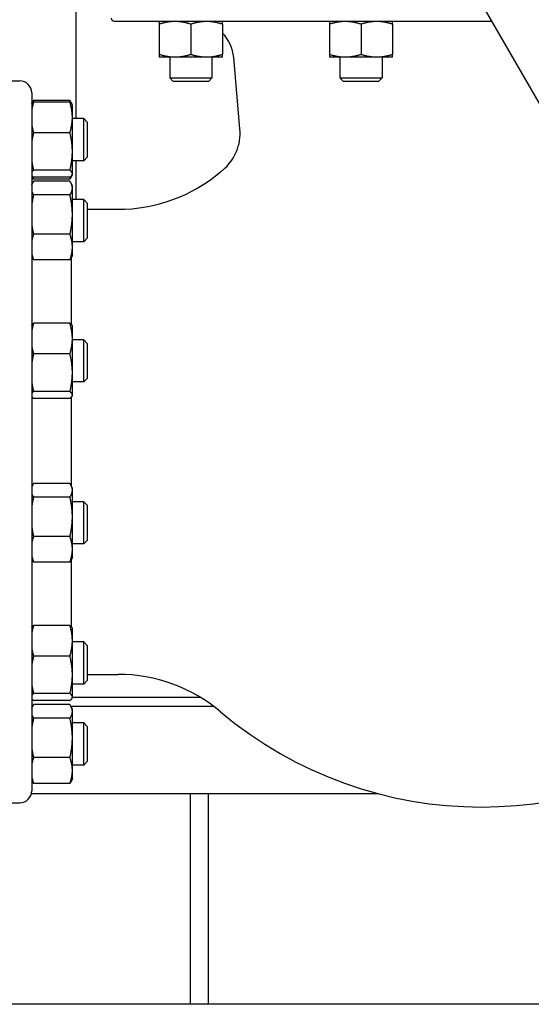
# Model space of a CAD drawing. Header units: inches. Extents: x 24 to 1128, y -94 to 748.
# Tile 79 of 256: x 282 to 292, y 298 to 318. Entities that reach past the tile are written whole.
import ezdxf

# ---------------------------------------------------------------- set-up
doc = ezdxf.new("R2010")
doc.units = ezdxf.units.IN
doc.header["$LTSCALE"] = 32
doc.header["$MEASUREMENT"] = 0
doc.layers.add('Visible (ANSI)', color=7, linetype='Continuous', lineweight=30)

msp = doc.modelspace()

# ---------------------------------------------------------------- linework, layer by layer
at = {"layer": 'Visible (ANSI)'}
for p, q in [((282.82561, 315.90464), (282.82561, 328.37612)), ((292.8773, 315.49441), (286.44652, 326.63284)), ((283.61902, 317.92912), (291.47161, 317.92912)), ((284.55551, 317.87053), (284.55551, 317.23772)), ((285.21151, 317.87053), (285.21151, 317.23772)), ((285.86751, 317.87053), (285.86751, 317.23772)), ((288.09396, 317.87053), (288.09396, 317.23772)), ((288.74996, 317.87053), (288.74996, 317.23772)), ((289.40596, 317.87053), (289.40596, 317.23772)), ((284.88351, 317.17912), (284.55551, 317.17912)), ((284.77401, 317.17912), (284.77401, 316.75077)), ((285.53951, 317.17912), (284.88351, 317.17912)), ((285.86751, 317.17912), (285.53951, 317.17912)), ((285.64901, 317.17912), (285.64901, 316.75077)), ((286.23279, 315.69149), (286.10307, 317.1742)), ((288.42196, 317.17912), (288.09396, 317.17912)), ((288.31246, 317.17912), (288.31246, 316.75077)), ((289.07796, 317.17912), (288.42196, 317.17912)), ((289.40596, 317.17912), (289.07796, 317.17912)), ((289.18746, 317.17912), (289.18746, 316.75077)), ((284.84016, 316.68462), (284.77401, 316.75077)), ((284.77401, 316.75077), (285.64901, 316.75077)), ((285.58286, 316.68462), (285.64901, 316.75077)), ((288.37861, 316.68462), (288.31246, 316.75077)), ((288.31246, 316.75077), (289.18746, 316.75077)), ((289.12131, 316.68462), (289.18746, 316.75077)), ((280.31102, 316.68862), (281.65202, 316.68862)), ((284.84016, 316.68462), (285.58286, 316.68462)), ((288.37861, 316.68462), (289.12131, 316.68462)), ((281.90202, 316.43862), (281.90202, 301.93862)), ((281.90202, 316.21402), (281.91037, 316.23193)), ((282.69615, 316.28457), (281.94089, 316.28457)), ((282.69615, 316.24767), (281.94089, 316.24767)), ((282.74277, 316.1974), (282.72667, 316.23193)), ((282.74802, 316.18614), (282.74277, 316.1974)), ((282.74802, 315.93002), (282.74802, 316.18614)), ((282.74802, 315.2221), (282.74802, 315.93002)), ((282.9851, 315.90464), (282.74802, 315.90464)), ((283.05802, 315.83173), (282.9851, 315.90464)), ((282.9851, 315.02964), (282.9851, 315.90464)), ((283.05802, 315.83173), (283.05802, 315.10256)), ((282.69615, 315.61236), (281.94089, 315.61236)), ((282.74802, 314.75923), (282.74802, 315.2221)), ((283.05802, 315.10256), (282.9851, 315.02964)), ((282.9851, 315.02964), (282.74802, 315.02964)), ((282.82561, 314.22232), (282.82561, 315.02964)), ((281.90202, 314.72026), (281.91037, 314.70236)), ((282.69615, 314.83184), (281.94089, 314.83184)), ((282.69615, 314.68662), (281.94089, 314.68662)), ((282.74277, 314.73688), (282.72667, 314.70236)), ((282.74802, 314.74814), (282.74277, 314.73688)), ((282.74802, 314.74814), (282.74802, 314.75923)), ((281.90202, 314.5317), (281.91037, 314.54961)), ((282.69615, 314.64971), (281.94089, 314.64971)), ((282.69615, 314.60225), (281.94089, 314.60225)), ((282.74802, 314.50382), (282.72667, 314.54961)), ((282.74802, 314.46077), (282.74802, 314.50382)), ((282.69615, 314.3193), (281.94089, 314.3193)), ((282.74802, 313.91058), (282.74802, 314.46077)), ((282.9851, 314.22232), (282.74802, 314.22232)), ((283.05802, 314.1494), (282.9851, 314.22232)), ((282.9851, 313.34732), (282.9851, 314.22232)), ((283.05802, 314.1494), (283.05802, 313.42024)), ((282.74802, 313.23463), (282.74802, 313.91058)), ((283.05802, 314.02044), (283.70054, 314.02044)), ((282.69615, 313.50187), (281.94089, 313.50187)), ((282.9851, 313.34732), (282.74802, 313.34732)), ((283.05802, 313.42024), (282.9851, 313.34732)), ((281.90202, 313.03794), (281.91037, 313.02003)), ((282.74802, 313.06582), (282.72667, 313.02003)), ((282.74802, 313.06582), (282.74802, 313.23463)), ((282.69615, 312.96739), (281.94089, 312.96739)), ((282.72902, 311.6218), (282.72902, 313.02507)), ((282.69615, 311.65147), (281.94089, 311.65147)), ((282.74802, 311.58995), (282.74277, 311.60121)), ((282.74802, 311.33382), (282.74802, 311.58995)), ((282.74802, 310.62591), (282.74802, 311.33382)), ((282.9851, 311.30845), (282.74802, 311.30845)), ((283.05802, 311.23553), (282.9851, 311.30845)), ((282.9851, 310.43345), (282.9851, 311.30845)), ((283.05802, 311.23553), (283.05802, 310.50637)), ((282.69615, 311.01617), (281.94089, 311.01617)), ((282.74802, 310.16303), (282.74802, 310.62591)), ((282.9851, 310.43345), (282.74802, 310.43345)), ((283.05802, 310.50637), (282.9851, 310.43345)), ((282.69615, 310.23564), (281.94089, 310.23564)), ((282.69615, 310.09042), (281.94089, 310.09042)), ((282.72902, 308.26605), (282.72902, 310.1201)), ((282.74802, 310.15195), (282.74277, 310.14069)), ((282.74802, 310.15195), (282.74802, 310.16303)), ((281.90202, 308.25318), (281.91037, 308.27109)), ((282.69615, 308.32373), (281.94089, 308.32373)), ((282.74802, 308.2253), (282.72667, 308.27109)), ((282.74802, 308.18226), (282.74802, 308.2253)), ((282.74802, 307.63206), (282.74802, 308.18226)), ((282.69615, 308.04078), (281.94089, 308.04078)), ((282.9851, 307.9438), (282.74802, 307.9438)), ((283.05802, 307.87088), (282.9851, 307.9438)), ((282.9851, 307.0688), (282.9851, 307.9438)), ((283.05802, 307.87088), (283.05802, 307.14172)), ((282.74802, 306.95611), (282.74802, 307.63206)), ((282.69615, 307.22335), (281.94089, 307.22335)), ((283.05802, 307.14172), (282.9851, 307.0688)), ((282.9851, 307.0688), (282.74802, 307.0688)), ((282.74802, 306.7873), (282.74802, 306.95611)), ((281.90202, 306.75942), (281.91037, 306.74151)), ((282.69615, 306.68887), (281.94089, 306.68887)), ((282.74802, 306.7873), (282.72667, 306.74151)), ((282.72902, 305.34328), (282.72902, 306.74656)), ((282.69615, 305.37296), (281.94089, 305.37296)), ((282.74802, 305.31143), (282.74277, 305.32269)), ((282.74802, 305.0553), (282.74802, 305.31143)), ((282.74802, 304.34739), (282.74802, 305.0553)), ((282.9851, 305.02993), (282.74802, 305.02993)), ((283.05802, 304.95701), (282.9851, 305.02993)), ((282.9851, 304.15493), (282.9851, 305.02993)), ((283.05802, 304.95701), (283.05802, 304.22785)), ((282.69615, 304.73765), (281.94089, 304.73765)), ((282.74802, 303.88452), (282.74802, 304.34739)), ((283.05802, 304.35681), (283.70054, 304.35681)), ((282.9851, 304.15493), (282.74802, 304.15493)), ((283.05802, 304.22785), (282.9851, 304.15493)), ((282.69615, 303.95712), (281.94089, 303.95712)), ((282.74802, 303.87343), (282.74277, 303.86217)), ((282.74802, 303.87343), (282.74802, 303.88452)), ((285.41784, 303.87612), (282.74802, 303.87612)), ((281.91694, 303.68812), (281.90202, 303.68812)), ((281.90202, 303.65699), (281.91037, 303.67489)), ((282.69615, 303.81191), (281.94089, 303.81191)), ((282.69615, 303.72754), (281.94089, 303.72754)), ((285.69474, 303.68812), (282.7201, 303.68812)), ((282.74802, 303.62911), (282.72667, 303.67489)), ((282.74802, 303.58606), (282.74802, 303.62911)), ((282.69615, 303.44459), (281.94089, 303.44459)), ((282.74802, 303.03587), (282.74802, 303.58606)), ((282.9851, 303.34761), (282.74802, 303.34761)), ((283.05802, 303.27469), (282.9851, 303.34761)), ((282.9851, 302.47261), (282.9851, 303.34761)), ((283.05802, 303.27469), (283.05802, 302.54552)), ((282.74802, 302.35992), (282.74802, 303.03587)), ((282.69615, 302.62716), (281.94089, 302.62716)), ((282.9851, 302.47261), (282.74802, 302.47261)), ((283.05802, 302.54552), (282.9851, 302.47261)), ((282.74802, 302.19111), (282.72667, 302.14532)), ((282.74802, 302.19111), (282.74802, 302.35992)), ((281.90202, 302.16323), (281.91037, 302.14532)), ((282.69615, 302.09268), (281.94089, 302.09268)), ((289.11642, 301.87612), (281.89408, 301.87612)), ((285.20061, 301.87612), (285.20061, 297.50112)), ((285.57561, 297.50112), (285.57561, 301.87612)), ((280.31102, 301.68862), (281.65202, 301.68862)), ((304.98302, 297.50112), (228.79552, 297.50112))]:
    msp.add_line(p, q, dxfattribs=at)
for centre, radius, start, end in [((283.61902, 317.99212), 0.063, 180, 270), ((285.27921, 317.10212), 0.827, 5, 44.654126), ((281.65202, 316.43862), 0.25, 0, 90), ((285.23659, 315.60434), 1, 309.711297, 5), ((283.70054, 317.32844), 3.308, 270, 310.102697), ((291.25202, 308.36162), 8.415, 129.711297, 130.102696), ((282.40202, 314.55096), 0.5, 180, 182.123617), ((283.70054, 301.04881), 3.308, 49.897303, 90), ((282.40202, 303.82629), 0.5, 177.456316, 180), ((291.25202, 310.01562), 8.415, 229.897304, 310.102697), ((281.65202, 301.93862), 0.25, 270, 0)]:
    msp.add_arc(centre, radius, start, end, dxfattribs=at)
for points, weights in [([(284.55551, 317.92912), (284.55551, 317.92912), (284.55551, 317.87053)], [1, 1.04314139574, 1.01001874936]), ([(284.55551, 317.87053), (284.73128, 317.92912), (284.88351, 317.92912)], [1.01001874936, 1.04314139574, 1]), ([(284.88351, 317.92912), (285.03574, 317.92912), (285.21151, 317.87053)], [1, 1.04314139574, 1.01001874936]), ([(285.21151, 317.87053), (285.38728, 317.92912), (285.53951, 317.92912)], [1.01001874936, 1.04314139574, 1]), ([(285.53951, 317.92912), (285.69174, 317.92912), (285.86751, 317.87053)], [1, 1.04314139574, 1.01001874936]), ([(285.86751, 317.87053), (285.86751, 317.92482), (285.86751, 317.92879)], [1.01001874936, 1.04063161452, 1.00609998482]), ([(288.09396, 317.92912), (288.09396, 317.92912), (288.09396, 317.87053)], [1, 1.04314139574, 1.01001874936]), ([(288.09396, 317.87053), (288.26973, 317.92912), (288.42196, 317.92912)], [1.01001874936, 1.04314139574, 1]), ([(288.42196, 317.92912), (288.57418, 317.92912), (288.74996, 317.87053)], [1, 1.04314139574, 1.01001874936]), ([(288.74996, 317.87053), (288.92573, 317.92912), (289.07796, 317.92912)], [1.01001874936, 1.04314139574, 1]), ([(289.07796, 317.92912), (289.23018, 317.92912), (289.40596, 317.87053)], [1, 1.04314139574, 1.01001874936]), ([(289.40596, 317.87053), (289.40596, 317.92912), (289.40596, 317.92912)], [1.01001874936, 1.04314139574, 1]), ([(284.55551, 317.23772), (284.55551, 317.17912), (284.55551, 317.17912)], [1.01001874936, 1.04314139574, 1]), ([(284.88351, 317.17912), (284.73128, 317.17912), (284.55551, 317.23772)], [1, 1.04314139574, 1.01001874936]), ([(285.21151, 317.23772), (285.03574, 317.17912), (284.88351, 317.17912)], [1.01001874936, 1.04314139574, 1]), ([(285.53951, 317.17912), (285.38728, 317.17912), (285.21151, 317.23772)], [1, 1.04314139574, 1.01001874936]), ([(285.86751, 317.23772), (285.69174, 317.17912), (285.53951, 317.17912)], [1.01001874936, 1.04314139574, 1]), ([(285.86751, 317.17912), (285.86751, 317.17912), (285.86751, 317.23772)], [1, 1.04314139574, 1.01001874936]), ([(288.09396, 317.23772), (288.09396, 317.17912), (288.09396, 317.17912)], [1.01001874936, 1.04314139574, 1]), ([(288.42196, 317.17912), (288.26973, 317.17912), (288.09396, 317.23772)], [1, 1.04314139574, 1.01001874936]), ([(288.74996, 317.23772), (288.57418, 317.17912), (288.42196, 317.17912)], [1.01001874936, 1.04314139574, 1]), ([(289.07796, 317.17912), (288.92573, 317.17912), (288.74996, 317.23772)], [1, 1.04314139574, 1.01001874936]), ([(289.40596, 317.23772), (289.23018, 317.17912), (289.07796, 317.17912)], [1.01001874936, 1.04314139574, 1]), ([(289.40596, 317.17912), (289.40596, 317.17912), (289.40596, 317.23772)], [1, 1.04314139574, 1.01001874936]), ([(281.94089, 316.28457), (281.91475, 316.24637), (281.90202, 316.21199)], [1, 1.01877372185, 1.01897523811]), ([(281.94089, 316.24767), (281.91475, 316.16188), (281.90202, 316.08471)], [1, 1.01877372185, 1.01897523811]), ([(281.90202, 316.21042), (281.91475, 316.22806), (281.94089, 316.24767)], [1.01897523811, 1.01877372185, 1]), ([(282.73619, 316.20876), (282.7235, 316.2446), (282.69615, 316.28457)], [1.01895290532, 1.01965956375, 1]), ([(282.74802, 315.93002), (282.74802, 316.07744), (282.69615, 316.24767)], [1, 1.0379548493, 1]), ([(282.69615, 316.24767), (282.7318, 316.22092), (282.74277, 316.1974)], [1, 1.02578038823, 1.01653872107]), ([(282.69615, 315.61236), (282.74802, 315.78259), (282.74802, 315.93002)], [1, 1.0379548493, 1]), ([(281.90202, 315.77532), (281.91475, 315.69815), (281.94089, 315.61236)], [1.01897523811, 1.01877372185, 1]), ([(281.94089, 315.61236), (281.91475, 315.50697), (281.90202, 315.41215)], [1, 1.01877372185, 1.01897523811]), ([(282.74802, 315.2221), (282.74802, 315.40322), (282.69615, 315.61236)], [1, 1.0379548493, 1]), ([(282.69615, 314.83184), (282.74802, 315.04098), (282.74802, 315.2221)], [1, 1.0379548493, 1]), ([(281.90202, 315.03205), (281.91475, 314.93723), (281.94089, 314.83184)], [1.01897523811, 1.01877372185, 1]), ([(281.94089, 314.83184), (281.91475, 314.81223), (281.90202, 314.79459)], [1, 1.01877372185, 1.01897523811]), ([(281.90202, 314.72387), (281.91475, 314.70623), (281.94089, 314.68662)], [1.01897523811, 1.01877372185, 1]), ([(281.94089, 314.64971), (281.92214, 314.67711), (281.91037, 314.70236)], [1, 1.01339325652, 1.01733426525]), ([(281.9239, 314.70039), (281.9315, 314.67562), (281.94089, 314.64971)], [1.01098059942, 1.00665836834, 1]), ([(282.74802, 314.75923), (282.74802, 314.79293), (282.69615, 314.83184)], [1, 1.0379548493, 1]), ([(282.69615, 314.68662), (282.74802, 314.72553), (282.74802, 314.75923)], [1, 1.0379548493, 1]), ([(282.72667, 314.70236), (282.7149, 314.67711), (282.69615, 314.64971)], [1.01733426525, 1.01339325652, 1]), ([(282.69615, 314.64971), (282.70553, 314.67562), (282.71314, 314.70039)], [1, 1.00665836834, 1.01098059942]), ([(281.94089, 314.60225), (281.91475, 314.56404), (281.90202, 314.52967)], [1, 1.01877372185, 1.01897523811]), ([(282.74802, 314.46077), (282.74802, 314.52643), (282.69615, 314.60225)], [1, 1.0379548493, 1]), ([(281.90202, 314.39188), (281.91475, 314.35751), (281.94089, 314.3193)], [1.01897523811, 1.01877372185, 1]), ([(281.94089, 314.3193), (281.91475, 314.20892), (281.90202, 314.10962)], [1, 1.01877372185, 1.01897523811]), ([(282.69615, 314.3193), (282.74802, 314.39511), (282.74802, 314.46077)], [1, 1.0379548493, 1]), ([(282.74802, 313.91058), (282.74802, 314.10027), (282.69615, 314.3193)], [1, 1.0379548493, 1]), ([(282.69615, 313.50187), (282.74802, 313.7209), (282.74802, 313.91058)], [1, 1.0379548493, 1]), ([(281.90202, 313.71154), (281.91475, 313.61225), (281.94089, 313.50187)], [1.01897523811, 1.01877372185, 1]), ([(281.94089, 313.50187), (281.91475, 313.4297), (281.90202, 313.36477)], [1, 1.01877372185, 1.01897523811]), ([(282.74802, 313.23463), (282.74802, 313.35865), (282.69615, 313.50187)], [1, 1.0379548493, 1]), ([(281.90202, 313.10449), (281.91475, 313.03956), (281.94089, 312.96739)], [1.01897523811, 1.01877372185, 1]), ([(282.69615, 312.96739), (282.74802, 313.1106), (282.74802, 313.23463)], [1, 1.0379548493, 1]), ([(281.94089, 312.96739), (281.92214, 312.99479), (281.91037, 313.02003)], [1, 1.01339325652, 1.01733426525]), ([(282.72667, 313.02003), (282.7149, 312.99479), (282.69615, 312.96739)], [1.01733426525, 1.01339325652, 1]), ([(281.90202, 311.61422), (281.91475, 311.63186), (281.94089, 311.65147)], [1.01897523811, 1.01877372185, 1]), ([(281.94089, 311.65147), (281.91475, 311.56569), (281.90202, 311.48851)], [1, 1.01877372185, 1.01897523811]), ([(282.69615, 311.65147), (282.7318, 311.62473), (282.74277, 311.60121)], [1, 1.02578038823, 1.01653872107]), ([(282.74802, 311.33382), (282.74802, 311.48124), (282.69615, 311.65147)], [1, 1.0379548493, 1]), ([(282.69615, 311.01617), (282.74802, 311.1864), (282.74802, 311.33382)], [1, 1.0379548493, 1]), ([(281.90202, 311.17913), (281.91475, 311.10195), (281.94089, 311.01617)], [1.01897523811, 1.01877372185, 1]), ([(281.94089, 311.01617), (281.91475, 310.91077), (281.90202, 310.81596)], [1, 1.01877372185, 1.01897523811]), ([(282.74802, 310.62591), (282.74802, 310.80703), (282.69615, 311.01617)], [1, 1.0379548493, 1]), ([(282.69615, 310.23564), (282.74802, 310.44478), (282.74802, 310.62591)], [1, 1.0379548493, 1]), ([(281.90202, 310.43585), (281.91475, 310.34104), (281.94089, 310.23564)], [1.01897523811, 1.01877372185, 1]), ([(281.94089, 310.23564), (281.91475, 310.21603), (281.90202, 310.19839)], [1, 1.01877372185, 1.01897523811]), ([(282.74802, 310.16303), (282.74802, 310.19673), (282.69615, 310.23564)], [1, 1.0379548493, 1]), ([(281.90202, 310.12767), (281.91475, 310.11003), (281.94089, 310.09042)], [1.01897523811, 1.01877372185, 1]), ([(282.69615, 310.09042), (282.74802, 310.12933), (282.74802, 310.16303)], [1, 1.0379548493, 1]), ([(281.94089, 308.32373), (281.91475, 308.28552), (281.90202, 308.25115)], [1, 1.01877372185, 1.01897523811]), ([(282.74802, 308.18226), (282.74802, 308.24791), (282.69615, 308.32373)], [1, 1.0379548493, 1]), ([(282.69615, 308.04078), (282.74802, 308.1166), (282.74802, 308.18226)], [1, 1.0379548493, 1]), ([(281.90202, 308.11336), (281.91475, 308.07899), (281.94089, 308.04078)], [1.01897523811, 1.01877372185, 1]), ([(281.94089, 308.04078), (281.91475, 307.9304), (281.90202, 307.8311)], [1, 1.01877372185, 1.01897523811]), ([(282.74802, 307.63206), (282.74802, 307.82175), (282.69615, 308.04078)], [1, 1.0379548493, 1]), ([(282.69615, 307.22335), (282.74802, 307.44238), (282.74802, 307.63206)], [1, 1.0379548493, 1]), ([(281.90202, 307.43303), (281.91475, 307.33373), (281.94089, 307.22335)], [1.01897523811, 1.01877372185, 1]), ([(281.94089, 307.22335), (281.91475, 307.15118), (281.90202, 307.08625)], [1, 1.01877372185, 1.01897523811]), ([(282.74802, 306.95611), (282.74802, 307.08014), (282.69615, 307.22335)], [1, 1.0379548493, 1]), ([(282.69615, 306.68887), (282.74802, 306.83208), (282.74802, 306.95611)], [1, 1.0379548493, 1]), ([(281.90202, 306.82597), (281.91475, 306.76104), (281.94089, 306.68887)], [1.01897523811, 1.01877372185, 1]), ([(281.94089, 306.68887), (281.92214, 306.71627), (281.91037, 306.74151)], [1, 1.01339325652, 1.01733426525]), ([(282.72667, 306.74151), (282.7149, 306.71627), (282.69615, 306.68887)], [1.01733426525, 1.01339325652, 1]), ([(281.90202, 305.33571), (281.91475, 305.35335), (281.94089, 305.37296)], [1.01897523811, 1.01877372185, 1]), ([(281.94089, 305.37296), (281.91475, 305.28717), (281.90202, 305.21)], [1, 1.01877372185, 1.01897523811]), ([(282.69615, 305.37296), (282.7318, 305.34621), (282.74277, 305.32269)], [1, 1.02578038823, 1.01653872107]), ([(282.74802, 305.0553), (282.74802, 305.20273), (282.69615, 305.37296)], [1, 1.0379548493, 1]), ([(282.69615, 304.73765), (282.74802, 304.90788), (282.74802, 305.0553)], [1, 1.0379548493, 1]), ([(281.90202, 304.90061), (281.91475, 304.82344), (281.94089, 304.73765)], [1.01897523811, 1.01877372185, 1]), ([(281.94089, 304.73765), (281.91475, 304.63225), (281.90202, 304.53744)], [1, 1.01877372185, 1.01897523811]), ([(282.74802, 304.34739), (282.74802, 304.52851), (282.69615, 304.73765)], [1, 1.0379548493, 1]), ([(282.69615, 303.95712), (282.74802, 304.16627), (282.74802, 304.34739)], [1, 1.0379548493, 1]), ([(281.90202, 304.15734), (281.91475, 304.06252), (281.94089, 303.95712)], [1.01897523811, 1.01877372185, 1]), ([(281.94089, 303.95712), (281.91475, 303.93752), (281.90202, 303.91987)], [1, 1.01877372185, 1.01897523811]), ([(281.90202, 303.84916), (281.91475, 303.83151), (281.94089, 303.81191)], [1.01897523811, 1.01877372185, 1]), ([(282.74802, 303.88452), (282.74802, 303.91821), (282.69615, 303.95712)], [1, 1.0379548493, 1]), ([(282.69615, 303.81191), (282.74802, 303.85082), (282.74802, 303.88452)], [1, 1.0379548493, 1]), ([(281.94089, 303.72754), (281.91475, 303.68933), (281.90202, 303.65496)], [1, 1.01877372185, 1.01897523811]), ([(282.74802, 303.58606), (282.74802, 303.65172), (282.69615, 303.72754)], [1, 1.0379548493, 1]), ([(281.90202, 303.51717), (281.91475, 303.48279), (281.94089, 303.44459)], [1.01897523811, 1.01877372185, 1]), ([(281.94089, 303.44459), (281.91475, 303.33421), (281.90202, 303.23491)], [1, 1.01877372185, 1.01897523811]), ([(282.69615, 303.44459), (282.74802, 303.5204), (282.74802, 303.58606)], [1, 1.0379548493, 1]), ([(282.74802, 303.03587), (282.74802, 303.22556), (282.69615, 303.44459)], [1, 1.0379548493, 1]), ([(282.69615, 302.62716), (282.74802, 302.84619), (282.74802, 303.03587)], [1, 1.0379548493, 1]), ([(281.90202, 302.83683), (281.91475, 302.73753), (281.94089, 302.62716)], [1.01897523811, 1.01877372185, 1]), ([(281.94089, 302.62716), (281.91475, 302.55498), (281.90202, 302.49006)], [1, 1.01877372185, 1.01897523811]), ([(282.74802, 302.35992), (282.74802, 302.48394), (282.69615, 302.62716)], [1, 1.0379548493, 1]), ([(281.90202, 302.22977), (281.91475, 302.16485), (281.94089, 302.09268)], [1.01897523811, 1.01877372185, 1]), ([(282.69615, 302.09268), (282.74802, 302.23589), (282.74802, 302.35992)], [1, 1.0379548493, 1]), ([(281.94089, 302.09268), (281.92214, 302.12008), (281.91037, 302.14532)], [1, 1.01339325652, 1.01733426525]), ([(282.72667, 302.14532), (282.7149, 302.12008), (282.69615, 302.09268)], [1.01733426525, 1.01339325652, 1])]:
    msp.add_rational_spline(points, weights, degree=2, dxfattribs=at)

doc.saveas('drawing.dxf')
